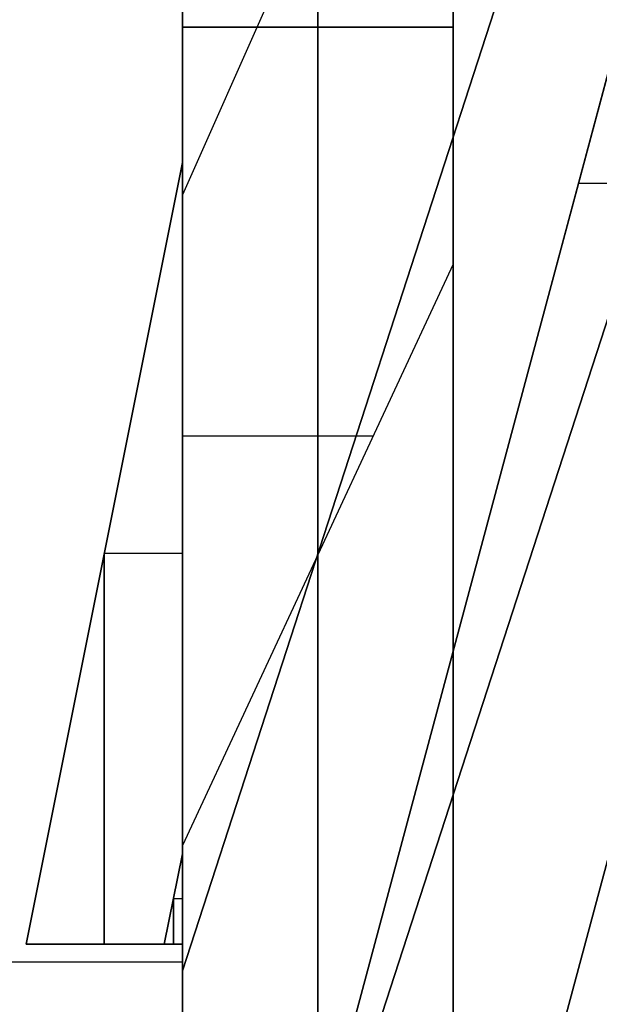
# Model space of a CAD drawing. Extents: x -8 to 8, y 0 to 107.
# Tile 140 of 256: x -3.156 to -2.3, y 22.589 to 24.043. Entities that reach past the tile are written whole.
import ezdxf

# ---------------------------------------------------------------- set-up
doc = ezdxf.new("R2010")
doc.units = 0
doc.layers.add('COUPLER_PCB', color=7, linetype='CONTINUOUS')

msp = doc.modelspace()

# ---------------------------------------------------------------- linework, layer by layer
at = {"layer": 'COUPLER_PCB', "color": 254}
for p, q in [((-1.0547, 28.3675, 88.1705), (-2.916, 22.6389, 88.1705)), ((-1.0547, 28.3675, 90.2105), (-2.916, 22.6389, 90.2105)), ((-1.0547, 28.3675, 84.0905), (-2.916, 22.6389, 84.0905)), ((-1.0547, 28.3675, 86.1305), (-2.916, 22.6389, 86.1305)), ((-1.0547, 28.3675, 62.6705), (-2.916, 22.6389, 62.6705)), ((-1.0547, 28.3675, 64.7105), (-2.916, 22.6389, 64.7105)), ((-1.0547, 28.3675, 58.5905), (-2.916, 22.6389, 58.5905)), ((-1.0547, 28.3675, 60.6305), (-2.916, 22.6389, 60.6305)), ((-1.1178, 28.3291, 87.1505), (-2.9114, 21.6352, 87.1505)), ((-1.1178, 28.3291, 85.1105), (-2.9114, 21.6352, 85.1105)), ((-1.1178, 28.3291, 91.2305), (-2.9114, 21.6352, 91.2305)), ((-1.1178, 28.3291, 89.1905), (-2.9114, 21.6352, 89.1905)), ((-1.1178, 28.3291, 61.6505), (-2.9114, 21.6352, 61.6505)), ((-1.1178, 28.3291, 59.6105), (-2.9114, 21.6352, 59.6105)), ((-1.1178, 28.3291, 65.7305), (-2.9114, 21.6352, 65.7305)), ((-1.1178, 28.3291, 63.6905), (-2.9114, 21.6352, 63.6905)), ((-2.6327, 22.5399, 90.2105), (-0.7694, 28.2748, 90.2105)), ((-2.6327, 22.5399, 84.0905), (-0.7694, 28.2748, 84.0905)), ((-0.7694, 28.2748, 86.1305), (-2.6327, 22.5399, 86.1305)), ((-0.7694, 28.2748, 88.1705), (-2.6327, 22.5399, 88.1705)), ((-2.6327, 22.5399, 64.7105), (-0.7694, 28.2748, 64.7105)), ((-2.6327, 22.5399, 58.5905), (-0.7694, 28.2748, 58.5905)), ((-0.7694, 28.2748, 60.6305), (-2.6327, 22.5399, 60.6305)), ((-0.7694, 28.2748, 62.6705), (-2.6327, 22.5399, 62.6705)), ((-0.828, 28.2514, 87.1505), (-2.6216, 21.5576, 87.1505)), ((-0.828, 28.2514, 85.1105), (-2.6216, 21.5576, 85.1105)), ((-0.828, 28.2514, 91.2305), (-2.6216, 21.5576, 91.2305)), ((-0.828, 28.2514, 89.1905), (-2.6216, 21.5576, 89.1905)), ((-0.828, 28.2514, 61.6505), (-2.6216, 21.5576, 61.6505)), ((-0.828, 28.2514, 59.6105), (-2.6216, 21.5576, 59.6105)), ((-0.828, 28.2514, 65.7305), (-2.6216, 21.5576, 65.7305)), ((-0.828, 28.2514, 63.6905), (-2.6216, 21.5576, 63.6905)), ((-2.716, 27.6517, 93.6105), (-2.716, 18.1517, 93.6105)), ((-2.716, 19.0517, 82.6605), (-2.716, 27.6517, 82.6605)), ((-2.716, 27.6517, 92.6605), (-2.716, 19.0517, 92.6605)), ((-2.716, 18.1517, 81.7105), (-2.716, 27.6517, 81.7105)), ((-2.716, 27.6517, 68.1105), (-2.716, 18.1517, 68.1105)), ((-2.716, 19.0517, 57.1605), (-2.716, 27.6517, 57.1605)), ((-2.716, 27.6517, 67.1605), (-2.716, 19.0517, 67.1605)), ((-2.716, 18.1517, 56.2105), (-2.716, 27.6517, 56.2105)), ((-1.6511, 26.532, 87.9705), (-2.916, 22.6389, 87.9705)), ((-2.916, 22.6389, 88.3705), (-1.6511, 26.532, 88.3705)), ((-2.916, 22.6389, 90.0105), (-1.6511, 26.532, 90.0105)), ((-2.916, 22.6389, 90.4105), (-1.6511, 26.532, 90.4105)), ((-2.916, 22.6389, 84.2905), (-1.6511, 26.532, 84.2905)), ((-2.916, 22.6389, 83.8905), (-1.6511, 26.532, 83.8905)), ((-2.916, 22.6389, 86.3305), (-1.6511, 26.532, 86.3305)), ((-1.6511, 26.532, 85.9305), (-2.916, 22.6389, 85.9305)), ((-1.6511, 26.532, 62.4705), (-2.916, 22.6389, 62.4705)), ((-2.916, 22.6389, 62.8705), (-1.6511, 26.532, 62.8705)), ((-2.916, 22.6389, 64.5105), (-1.6511, 26.532, 64.5105)), ((-2.916, 22.6389, 64.9105), (-1.6511, 26.532, 64.9105)), ((-2.916, 22.6389, 58.7905), (-1.6511, 26.532, 58.7905)), ((-2.916, 22.6389, 58.3905), (-1.6511, 26.532, 58.3905)), ((-2.916, 22.6389, 60.8305), (-1.6511, 26.532, 60.8305)), ((-1.6511, 26.532, 60.4305), (-2.916, 22.6389, 60.4305)), ((-1.6173, 26.4648, 59.4105), (-2.9114, 21.6352, 59.4105)), ((-2.9114, 21.6352, 59.8105), (-1.6173, 26.4648, 59.8105)), ((-1.6173, 26.4648, 86.9505), (-2.9114, 21.6352, 86.9505)), ((-1.6173, 26.4648, 87.3505), (-2.9114, 21.6352, 87.3505)), ((-1.6173, 26.4648, 84.9105), (-2.9114, 21.6352, 84.9105)), ((-2.9114, 21.6352, 85.3105), (-1.6173, 26.4648, 85.3105)), ((-1.6173, 26.4648, 91.0305), (-2.9114, 21.6352, 91.0305)), ((-2.9114, 21.6352, 91.4305), (-1.6173, 26.4648, 91.4305)), ((-1.6173, 26.4648, 88.9905), (-2.9114, 21.6352, 88.9905)), ((-2.9114, 21.6352, 89.3905), (-1.6173, 26.4648, 89.3905)), ((-1.6173, 26.4648, 61.4505), (-2.9114, 21.6352, 61.4505)), ((-1.6173, 26.4648, 61.8505), (-2.9114, 21.6352, 61.8505)), ((-1.6173, 26.4648, 65.5305), (-2.9114, 21.6352, 65.5305)), ((-2.9114, 21.6352, 65.9305), (-1.6173, 26.4648, 65.9305)), ((-1.6173, 26.4648, 63.4905), (-2.9114, 21.6352, 63.4905)), ((-2.9114, 21.6352, 63.8905), (-1.6173, 26.4648, 63.8905)), ((-1.3658, 26.4393, 90.4105), (-2.6327, 22.5399, 90.4105)), ((-1.3658, 26.4393, 90.0105), (-2.6327, 22.5399, 90.0105)), ((-1.3658, 26.4393, 84.2905), (-2.6327, 22.5399, 84.2905)), ((-1.3658, 26.4393, 83.8905), (-2.6327, 22.5399, 83.8905)), ((-2.6327, 22.5399, 85.9305), (-1.3658, 26.4393, 85.9305)), ((-2.6327, 22.5399, 86.3305), (-1.3658, 26.4393, 86.3305)), ((-2.6327, 22.5399, 87.9705), (-1.3658, 26.4393, 87.9705)), ((-2.6327, 22.5399, 88.3705), (-1.3658, 26.4393, 88.3705)), ((-1.3658, 26.4393, 64.9105), (-2.6327, 22.5399, 64.9105)), ((-1.3658, 26.4393, 64.5105), (-2.6327, 22.5399, 64.5105)), ((-1.3658, 26.4393, 58.7905), (-2.6327, 22.5399, 58.7905)), ((-1.3658, 26.4393, 58.3905), (-2.6327, 22.5399, 58.3905)), ((-2.6327, 22.5399, 60.4305), (-1.3658, 26.4393, 60.4305)), ((-2.6327, 22.5399, 60.8305), (-1.3658, 26.4393, 60.8305)), ((-2.6327, 22.5399, 62.4705), (-1.3658, 26.4393, 62.4705)), ((-2.6327, 22.5399, 62.8705), (-1.3658, 26.4393, 62.8705)), ((-1.3275, 26.3872, 86.9505), (-2.6216, 21.5576, 86.9505)), ((-2.6216, 21.5576, 87.3505), (-1.3275, 26.3872, 87.3505)), ((-2.6216, 21.5576, 84.9105), (-1.3275, 26.3872, 84.9105)), ((-2.6216, 21.5576, 85.3105), (-1.3275, 26.3872, 85.3105)), ((-2.6216, 21.5576, 91.0305), (-1.3275, 26.3872, 91.0305)), ((-2.6216, 21.5576, 91.4305), (-1.3275, 26.3872, 91.4305)), ((-2.6216, 21.5576, 88.9905), (-1.3275, 26.3872, 88.9905)), ((-2.6216, 21.5576, 89.3905), (-1.3275, 26.3872, 89.3905)), ((-1.3275, 26.3872, 61.4505), (-2.6216, 21.5576, 61.4505)), ((-2.6216, 21.5576, 61.8505), (-1.3275, 26.3872, 61.8505)), ((-2.6216, 21.5576, 59.4105), (-1.3275, 26.3872, 59.4105)), ((-2.6216, 21.5576, 59.8105), (-1.3275, 26.3872, 59.8105)), ((-2.6216, 21.5576, 65.5305), (-1.3275, 26.3872, 65.5305)), ((-2.6216, 21.5576, 65.9305), (-1.3275, 26.3872, 65.9305)), ((-2.6216, 21.5576, 63.4905), (-1.3275, 26.3872, 63.4905)), ((-2.6216, 21.5576, 63.8905), (-1.3275, 26.3872, 63.8905)), ((-2.916, 19.1517, 82.7105), (-2.916, 26.1517, 82.7105)), ((-2.916, 26.1517, 92.6105), (-2.916, 19.1517, 92.6105)), ((-2.916, 19.1517, 87.6605), (-2.916, 26.1517, 87.6605)), ((-2.916, 19.1517, 57.2105), (-2.916, 26.1517, 57.2105)), ((-2.916, 26.1517, 67.1105), (-2.916, 19.1517, 67.1105)), ((-2.916, 19.1517, 62.1605), (-2.916, 26.1517, 62.1605)), ((-2.916, 25.4817, 85.9205), (-2.916, 23.7841, 85.9205)), ((-2.916, 23.7841, 86.3405), (-2.916, 25.4817, 86.3405)), ((-2.916, 25.4817, 90.0005), (-2.916, 23.7841, 90.0005)), ((-2.916, 23.7841, 90.4205), (-2.916, 25.4817, 90.4205)), ((-2.916, 25.4817, 87.9605), (-2.916, 23.7841, 87.9605)), ((-2.916, 23.7841, 88.3805), (-2.916, 25.4817, 88.3805)), ((-2.916, 25.4817, 83.8805), (-2.916, 23.7841, 83.8805)), ((-2.916, 23.7841, 84.3005), (-2.916, 25.4817, 84.3005)), ((-2.916, 25.4817, 60.4205), (-2.916, 23.7841, 60.4205)), ((-2.916, 23.7841, 60.8405), (-2.916, 25.4817, 60.8405)), ((-2.916, 25.4817, 64.5005), (-2.916, 23.7841, 64.5005)), ((-2.916, 23.7841, 64.9205), (-2.916, 25.4817, 64.9205)), ((-2.916, 25.4817, 62.4605), (-2.916, 23.7841, 62.4605)), ((-2.916, 23.7841, 62.8805), (-2.916, 25.4817, 62.8805)), ((-2.916, 25.4817, 58.3805), (-2.916, 23.7841, 58.3805)), ((-2.916, 23.7841, 58.8005), (-2.916, 25.4817, 58.8005)), ((-2.316, 25.1317, 85.9205), (-2.916, 23.7841, 85.9205)), ((-2.316, 25.1317, 86.3405), (-2.916, 23.7841, 86.3405)), ((-2.316, 25.1317, 90.0005), (-2.916, 23.7841, 90.0005)), ((-2.316, 25.1317, 90.4205), (-2.916, 23.7841, 90.4205)), ((-2.316, 25.1317, 87.9605), (-2.916, 23.7841, 87.9605)), ((-2.316, 25.1317, 88.3805), (-2.916, 23.7841, 88.3805)), ((-2.316, 25.1317, 83.8805), (-2.916, 23.7841, 83.8805)), ((-2.316, 25.1317, 84.3005), (-2.916, 23.7841, 84.3005)), ((-2.316, 25.1317, 86.1305), (-2.916, 23.7841, 86.1305)), ((-2.316, 25.1317, 90.2105), (-2.916, 23.7841, 90.2105)), ((-2.316, 25.1317, 88.1705), (-2.916, 23.7841, 88.1705)), ((-2.316, 25.1317, 84.0905), (-2.916, 23.7841, 84.0905)), ((-2.316, 25.1317, 60.4205), (-2.916, 23.7841, 60.4205)), ((-2.316, 25.1317, 60.8405), (-2.916, 23.7841, 60.8405)), ((-2.316, 25.1317, 64.5005), (-2.916, 23.7841, 64.5005)), ((-2.316, 25.1317, 64.9205), (-2.916, 23.7841, 64.9205)), ((-2.316, 25.1317, 62.4605), (-2.916, 23.7841, 62.4605)), ((-2.316, 25.1317, 62.8805), (-2.916, 23.7841, 62.8805)), ((-2.316, 25.1317, 58.3805), (-2.916, 23.7841, 58.3805)), ((-2.316, 25.1317, 58.8005), (-2.916, 23.7841, 58.8005)), ((-2.316, 25.1317, 60.6305), (-2.916, 23.7841, 60.6305)), ((-2.316, 25.1317, 64.7105), (-2.916, 23.7841, 64.7105)), ((-2.316, 25.1317, 62.6705), (-2.916, 23.7841, 62.6705)), ((-2.316, 25.1317, 58.5905), (-2.916, 23.7841, 58.5905)), ((-2.916, 24.0317, 85.3205), (-2.916, 24.0317, 84.9005)), ((-2.916, 24.0317, 84.9005), (-2.916, 22.8239, 84.9005)), ((-2.916, 22.8239, 85.3205), (-2.916, 24.0317, 85.3205)), ((-2.916, 24.0317, 89.4005), (-2.916, 24.0317, 88.9805)), ((-2.916, 24.0317, 88.9805), (-2.916, 22.8239, 88.9805)), ((-2.916, 22.8239, 89.4005), (-2.916, 24.0317, 89.4005)), ((-2.916, 24.0317, 91.4405), (-2.916, 24.0317, 91.0205)), ((-2.916, 24.0317, 91.0205), (-2.916, 22.8239, 91.0205)), ((-2.916, 22.8239, 91.4405), (-2.916, 24.0317, 91.4405)), ((-2.916, 24.0317, 87.3605), (-2.916, 24.0317, 86.9405)), ((-2.916, 24.0317, 86.9405), (-2.916, 22.8239, 86.9405)), ((-2.916, 22.8239, 87.3605), (-2.916, 24.0317, 87.3605)), ((-2.916, 24.0317, 84.9005), (-2.516, 24.0317, 84.9005)), ((-2.516, 24.0317, 85.3205), (-2.916, 24.0317, 85.3205)), ((-2.916, 24.0317, 88.9805), (-2.516, 24.0317, 88.9805)), ((-2.516, 24.0317, 89.4005), (-2.916, 24.0317, 89.4005)), ((-2.916, 24.0317, 91.0205), (-2.516, 24.0317, 91.0205)), ((-2.516, 24.0317, 91.4405), (-2.916, 24.0317, 91.4405)), ((-2.916, 24.0317, 86.9405), (-2.516, 24.0317, 86.9405)), ((-2.516, 24.0317, 87.3605), (-2.916, 24.0317, 87.3605)), ((-2.516, 24.0317, 85.1105), (-2.916, 24.0317, 85.1105)), ((-2.516, 24.0317, 89.1905), (-2.916, 24.0317, 89.1905)), ((-2.516, 24.0317, 91.2305), (-2.916, 24.0317, 91.2305)), ((-2.516, 24.0317, 87.1505), (-2.916, 24.0317, 87.1505)), ((-2.916, 24.0317, 59.8205), (-2.916, 24.0317, 59.4005)), ((-2.916, 24.0317, 59.4005), (-2.916, 22.8239, 59.4005)), ((-2.916, 22.8239, 59.8205), (-2.916, 24.0317, 59.8205)), ((-2.916, 24.0317, 63.9005), (-2.916, 24.0317, 63.4805)), ((-2.916, 24.0317, 63.4805), (-2.916, 22.8239, 63.4805)), ((-2.916, 22.8239, 63.9005), (-2.916, 24.0317, 63.9005)), ((-2.916, 24.0317, 65.9405), (-2.916, 24.0317, 65.5205)), ((-2.916, 24.0317, 65.5205), (-2.916, 22.8239, 65.5205)), ((-2.916, 22.8239, 65.9405), (-2.916, 24.0317, 65.9405)), ((-2.916, 24.0317, 61.8605), (-2.916, 24.0317, 61.4405)), ((-2.916, 24.0317, 61.4405), (-2.916, 22.8239, 61.4405)), ((-2.916, 22.8239, 61.8605), (-2.916, 24.0317, 61.8605)), ((-2.916, 24.0317, 59.4005), (-2.516, 24.0317, 59.4005)), ((-2.516, 24.0317, 59.8205), (-2.916, 24.0317, 59.8205)), ((-2.916, 24.0317, 63.4805), (-2.516, 24.0317, 63.4805)), ((-2.516, 24.0317, 63.9005), (-2.916, 24.0317, 63.9005)), ((-2.916, 24.0317, 65.5205), (-2.516, 24.0317, 65.5205)), ((-2.516, 24.0317, 65.9405), (-2.916, 24.0317, 65.9405)), ((-2.916, 24.0317, 61.4405), (-2.516, 24.0317, 61.4405)), ((-2.516, 24.0317, 61.8605), (-2.916, 24.0317, 61.8605)), ((-2.516, 24.0317, 59.6105), (-2.916, 24.0317, 59.6105)), ((-2.516, 24.0317, 63.6905), (-2.916, 24.0317, 63.6905)), ((-2.516, 24.0317, 65.7305), (-2.916, 24.0317, 65.7305)), ((-2.516, 24.0317, 61.6505), (-2.916, 24.0317, 61.6505)), ((-2.716, 24.0317, 84.9005), (-2.716, 23.2528, 84.9005)), ((-2.716, 24.0317, 84.9005), (-2.716, 24.0317, 85.3205)), ((-2.716, 24.0317, 85.3205), (-2.716, 23.2528, 85.3205)), ((-2.716, 24.0317, 88.9805), (-2.716, 23.2528, 88.9805)), ((-2.716, 24.0317, 88.9805), (-2.716, 24.0317, 89.4005)), ((-2.716, 24.0317, 89.4005), (-2.716, 23.2528, 89.4005)), ((-2.716, 24.0317, 91.0205), (-2.716, 23.2528, 91.0205)), ((-2.716, 24.0317, 91.0205), (-2.716, 24.0317, 91.4405)), ((-2.716, 24.0317, 91.4405), (-2.716, 23.2528, 91.4405)), ((-2.716, 24.0317, 86.9405), (-2.716, 23.2528, 86.9405)), ((-2.716, 24.0317, 86.9405), (-2.716, 24.0317, 87.3605)), ((-2.716, 24.0317, 87.3605), (-2.716, 23.2528, 87.3605)), ((-2.716, 24.0317, 59.4005), (-2.716, 23.2528, 59.4005)), ((-2.716, 24.0317, 59.4005), (-2.716, 24.0317, 59.8205)), ((-2.716, 24.0317, 59.8205), (-2.716, 23.2528, 59.8205)), ((-2.716, 24.0317, 63.4805), (-2.716, 23.2528, 63.4805)), ((-2.716, 24.0317, 63.4805), (-2.716, 24.0317, 63.9005)), ((-2.716, 24.0317, 63.9005), (-2.716, 23.2528, 63.9005)), ((-2.716, 24.0317, 65.5205), (-2.716, 23.2528, 65.5205)), ((-2.716, 24.0317, 65.5205), (-2.716, 24.0317, 65.9405)), ((-2.716, 24.0317, 65.9405), (-2.716, 23.2528, 65.9405)), ((-2.716, 24.0317, 61.4405), (-2.716, 23.2528, 61.4405)), ((-2.716, 24.0317, 61.4405), (-2.716, 24.0317, 61.8605)), ((-2.716, 24.0317, 61.8605), (-2.716, 23.2528, 61.8605)), ((-2.516, 24.0317, 84.9005), (-2.516, 23.6817, 84.9005)), ((-2.516, 24.0317, 84.9005), (-2.516, 24.0317, 85.3205)), ((-2.516, 24.0317, 85.3205), (-2.516, 23.6817, 85.3205)), ((-2.516, 24.0317, 88.9805), (-2.516, 23.6817, 88.9805)), ((-2.516, 24.0317, 88.9805), (-2.516, 24.0317, 89.4005)), ((-2.516, 24.0317, 89.4005), (-2.516, 23.6817, 89.4005)), ((-2.516, 24.0317, 91.0205), (-2.516, 23.6817, 91.0205)), ((-2.516, 24.0317, 91.0205), (-2.516, 24.0317, 91.4405)), ((-2.516, 24.0317, 91.4405), (-2.516, 23.6817, 91.4405)), ((-2.516, 24.0317, 86.9405), (-2.516, 23.6817, 86.9405)), ((-2.516, 24.0317, 86.9405), (-2.516, 24.0317, 87.3605)), ((-2.516, 24.0317, 87.3605), (-2.516, 23.6817, 87.3605)), ((-2.516, 24.0317, 85.1105), (-2.516, 23.6817, 85.1105)), ((-2.516, 24.0317, 89.1905), (-2.516, 23.6817, 89.1905)), ((-2.516, 24.0317, 91.2305), (-2.516, 23.6817, 91.2305)), ((-2.516, 24.0317, 87.1505), (-2.516, 23.6817, 87.1505)), ((-2.516, 24.0317, 59.4005), (-2.516, 23.6817, 59.4005)), ((-2.516, 24.0317, 59.4005), (-2.516, 24.0317, 59.8205)), ((-2.516, 24.0317, 59.8205), (-2.516, 23.6817, 59.8205)), ((-2.516, 24.0317, 63.4805), (-2.516, 23.6817, 63.4805)), ((-2.516, 24.0317, 63.4805), (-2.516, 24.0317, 63.9005)), ((-2.516, 24.0317, 63.9005), (-2.516, 23.6817, 63.9005)), ((-2.516, 24.0317, 65.5205), (-2.516, 23.6817, 65.5205)), ((-2.516, 24.0317, 65.5205), (-2.516, 24.0317, 65.9405)), ((-2.516, 24.0317, 65.9405), (-2.516, 23.6817, 65.9405)), ((-2.516, 24.0317, 61.4405), (-2.516, 23.6817, 61.4405)), ((-2.516, 24.0317, 61.4405), (-2.516, 24.0317, 61.8605)), ((-2.516, 24.0317, 61.8605), (-2.516, 23.6817, 61.8605)), ((-2.516, 24.0317, 59.6105), (-2.516, 23.6817, 59.6105)), ((-2.516, 24.0317, 63.6905), (-2.516, 23.6817, 63.6905)), ((-2.516, 24.0317, 65.7305), (-2.516, 23.6817, 65.7305)), ((-2.516, 24.0317, 61.6505), (-2.516, 23.6817, 61.6505)), ((-2.516, 23.8567, 84.9005), (-2.516, 23.8567, 85.3205)), ((-2.516, 23.8567, 88.9805), (-2.516, 23.8567, 89.4005)), ((-2.516, 23.8567, 91.0205), (-2.516, 23.8567, 91.4405)), ((-2.516, 23.8567, 86.9405), (-2.516, 23.8567, 87.3605)), ((-2.516, 23.8567, 59.4005), (-2.516, 23.8567, 59.8205)), ((-2.516, 23.8567, 63.4805), (-2.516, 23.8567, 63.9005)), ((-2.516, 23.8567, 65.5205), (-2.516, 23.8567, 65.9405)), ((-2.516, 23.8567, 61.4405), (-2.516, 23.8567, 61.8605)), ((-3.1468, 22.6781, 85.9305), (-2.916, 23.8317, 85.9305)), ((-2.916, 23.8317, 86.3305), (-3.1468, 22.6781, 86.3305)), ((-3.1468, 22.6781, 90.0105), (-2.916, 23.8317, 90.0105)), ((-2.916, 23.8317, 90.4105), (-3.1468, 22.6781, 90.4105)), ((-3.1468, 22.6781, 87.9705), (-2.916, 23.8317, 87.9705)), ((-2.916, 23.8317, 88.3705), (-3.1468, 22.6781, 88.3705)), ((-3.1468, 22.6781, 83.8905), (-2.916, 23.8317, 83.8905)), ((-2.916, 23.8317, 84.2905), (-3.1468, 22.6781, 84.2905)), ((-3.1468, 22.6781, 86.1305), (-2.916, 23.8317, 86.1305)), ((-3.1468, 22.6781, 90.2105), (-2.916, 23.8317, 90.2105)), ((-3.1468, 22.6781, 88.1705), (-2.916, 23.8317, 88.1705)), ((-3.1468, 22.6781, 84.0905), (-2.916, 23.8317, 84.0905)), ((-3.1468, 22.6781, 60.4305), (-2.916, 23.8317, 60.4305)), ((-2.916, 23.8317, 60.8305), (-3.1468, 22.6781, 60.8305)), ((-3.1468, 22.6781, 64.5105), (-2.916, 23.8317, 64.5105)), ((-2.916, 23.8317, 64.9105), (-3.1468, 22.6781, 64.9105)), ((-3.1468, 22.6781, 62.4705), (-2.916, 23.8317, 62.4705)), ((-2.916, 23.8317, 62.8705), (-3.1468, 22.6781, 62.8705)), ((-3.1468, 22.6781, 58.3905), (-2.916, 23.8317, 58.3905)), ((-2.916, 23.8317, 58.7905), (-3.1468, 22.6781, 58.7905)), ((-3.1468, 22.6781, 60.6305), (-2.916, 23.8317, 60.6305)), ((-3.1468, 22.6781, 64.7105), (-2.916, 23.8317, 64.7105)), ((-3.1468, 22.6781, 62.6705), (-2.916, 23.8317, 62.6705)), ((-3.1468, 22.6781, 58.5905), (-2.916, 23.8317, 58.5905)), ((-2.916, 23.7841, 86.3305), (-2.916, 23.8317, 86.3305)), ((-2.916, 23.8317, 85.9305), (-2.916, 23.7841, 85.9305)), ((-2.916, 23.7841, 90.4105), (-2.916, 23.8317, 90.4105)), ((-2.916, 23.8317, 90.0105), (-2.916, 23.7841, 90.0105)), ((-2.916, 23.7841, 88.3705), (-2.916, 23.8317, 88.3705)), ((-2.916, 23.8317, 87.9705), (-2.916, 23.7841, 87.9705)), ((-2.916, 23.7841, 84.2905), (-2.916, 23.8317, 84.2905)), ((-2.916, 23.8317, 83.8905), (-2.916, 23.7841, 83.8905)), ((-2.916, 23.8317, 85.9305), (-2.916, 23.8317, 86.3305)), ((-2.916, 23.8317, 90.0105), (-2.916, 23.8317, 90.4105)), ((-2.916, 23.8317, 87.9705), (-2.916, 23.8317, 88.3705)), ((-2.916, 23.8317, 83.8905), (-2.916, 23.8317, 84.2905)), ((-2.916, 23.7841, 86.1305), (-2.916, 23.8317, 86.1305)), ((-2.916, 23.7841, 90.2105), (-2.916, 23.8317, 90.2105)), ((-2.916, 23.7841, 88.1705), (-2.916, 23.8317, 88.1705)), ((-2.916, 23.7841, 84.0905), (-2.916, 23.8317, 84.0905)), ((-2.916, 23.7841, 60.8305), (-2.916, 23.8317, 60.8305)), ((-2.916, 23.8317, 60.4305), (-2.916, 23.7841, 60.4305)), ((-2.916, 23.7841, 64.9105), (-2.916, 23.8317, 64.9105)), ((-2.916, 23.8317, 64.5105), (-2.916, 23.7841, 64.5105)), ((-2.916, 23.7841, 62.8705), (-2.916, 23.8317, 62.8705)), ((-2.916, 23.8317, 62.4705), (-2.916, 23.7841, 62.4705)), ((-2.916, 23.7841, 58.7905), (-2.916, 23.8317, 58.7905)), ((-2.916, 23.8317, 58.3905), (-2.916, 23.7841, 58.3905)), ((-2.916, 23.8317, 60.4305), (-2.916, 23.8317, 60.8305)), ((-2.916, 23.8317, 64.5105), (-2.916, 23.8317, 64.9105)), ((-2.916, 23.8317, 62.4705), (-2.916, 23.8317, 62.8705)), ((-2.916, 23.8317, 58.3905), (-2.916, 23.8317, 58.7905)), ((-2.916, 23.7841, 60.6305), (-2.916, 23.8317, 60.6305)), ((-2.916, 23.7841, 64.7105), (-2.916, 23.8317, 64.7105)), ((-2.916, 23.7841, 62.6705), (-2.916, 23.8317, 62.6705)), ((-2.916, 23.7841, 58.5905), (-2.916, 23.8317, 58.5905)), ((-2.916, 23.8079, 85.9305), (-2.916, 23.8079, 86.3305)), ((-2.916, 23.8079, 90.0105), (-2.916, 23.8079, 90.4105)), ((-2.916, 23.8079, 87.9705), (-2.916, 23.8079, 88.3705)), ((-2.916, 23.8079, 83.8905), (-2.916, 23.8079, 84.2905)), ((-2.916, 23.8079, 60.4305), (-2.916, 23.8079, 60.8305)), ((-2.916, 23.8079, 64.5105), (-2.916, 23.8079, 64.9105)), ((-2.916, 23.8079, 62.4705), (-2.916, 23.8079, 62.8705)), ((-2.916, 23.8079, 58.3905), (-2.916, 23.8079, 58.7905)), ((-2.0205, 23.801, 87.3505), (-2.331, 23.801, 87.3505)), ((-2.0205, 23.801, 84.9105), (-2.331, 23.801, 84.9105)), ((-2.0205, 23.801, 91.0305), (-2.331, 23.801, 91.0305)), ((-2.0205, 23.801, 88.9905), (-2.331, 23.801, 88.9905)), ((-2.0205, 23.801, 86.9505), (-2.331, 23.801, 86.9505)), ((-2.0205, 23.801, 85.3105), (-2.331, 23.801, 85.3105)), ((-2.0205, 23.801, 91.4305), (-2.331, 23.801, 91.4305)), ((-2.0205, 23.801, 89.3905), (-2.331, 23.801, 89.3905)), ((-2.0205, 23.801, 61.8505), (-2.331, 23.801, 61.8505)), ((-2.0205, 23.801, 59.4105), (-2.331, 23.801, 59.4105)), ((-2.0205, 23.801, 65.5305), (-2.331, 23.801, 65.5305)), ((-2.0205, 23.801, 63.4905), (-2.331, 23.801, 63.4905)), ((-2.0205, 23.801, 61.4505), (-2.331, 23.801, 61.4505)), ((-2.0205, 23.801, 59.8105), (-2.331, 23.801, 59.8105)), ((-2.0205, 23.801, 65.9305), (-2.331, 23.801, 65.9305)), ((-2.0205, 23.801, 63.8905), (-2.331, 23.801, 63.8905)), ((-2.916, 23.7841, 85.9205), (-2.916, 23.7841, 85.9305)), ((-2.916, 23.7841, 85.9305), (-2.916, 22.6781, 85.9305)), ((-2.916, 22.6781, 86.3305), (-2.916, 23.7841, 86.3305)), ((-2.916, 23.7841, 86.3305), (-2.916, 23.7841, 86.3405)), ((-2.916, 23.7841, 90.0005), (-2.916, 23.7841, 90.0105)), ((-2.916, 23.7841, 90.0105), (-2.916, 22.6781, 90.0105)), ((-2.916, 22.6781, 90.4105), (-2.916, 23.7841, 90.4105)), ((-2.916, 23.7841, 90.4105), (-2.916, 23.7841, 90.4205)), ((-2.916, 23.7841, 87.9605), (-2.916, 23.7841, 87.9705)), ((-2.916, 23.7841, 87.9705), (-2.916, 22.6781, 87.9705)), ((-2.916, 22.6781, 88.3705), (-2.916, 23.7841, 88.3705)), ((-2.916, 23.7841, 88.3705), (-2.916, 23.7841, 88.3805)), ((-2.916, 23.7841, 83.8805), (-2.916, 23.7841, 83.8905)), ((-2.916, 23.7841, 83.8905), (-2.916, 22.6781, 83.8905)), ((-2.916, 22.6781, 84.2905), (-2.916, 23.7841, 84.2905)), ((-2.916, 23.7841, 84.2905), (-2.916, 23.7841, 84.3005)), ((-2.916, 23.7841, 86.3305), (-2.916, 23.7841, 85.9305)), ((-2.916, 23.7841, 90.4105), (-2.916, 23.7841, 90.0105)), ((-2.916, 23.7841, 88.3705), (-2.916, 23.7841, 87.9705)), ((-2.916, 23.7841, 84.2905), (-2.916, 23.7841, 83.8905)), ((-2.916, 23.7841, 60.4205), (-2.916, 23.7841, 60.4305)), ((-2.916, 23.7841, 60.4305), (-2.916, 22.6781, 60.4305)), ((-2.916, 22.6781, 60.8305), (-2.916, 23.7841, 60.8305)), ((-2.916, 23.7841, 60.8305), (-2.916, 23.7841, 60.8405)), ((-2.916, 23.7841, 64.5005), (-2.916, 23.7841, 64.5105)), ((-2.916, 23.7841, 64.5105), (-2.916, 22.6781, 64.5105)), ((-2.916, 22.6781, 64.9105), (-2.916, 23.7841, 64.9105)), ((-2.916, 23.7841, 64.9105), (-2.916, 23.7841, 64.9205)), ((-2.916, 23.7841, 62.4605), (-2.916, 23.7841, 62.4705)), ((-2.916, 23.7841, 62.4705), (-2.916, 22.6781, 62.4705)), ((-2.916, 22.6781, 62.8705), (-2.916, 23.7841, 62.8705)), ((-2.916, 23.7841, 62.8705), (-2.916, 23.7841, 62.8805)), ((-2.916, 23.7841, 58.3805), (-2.916, 23.7841, 58.3905)), ((-2.916, 23.7841, 58.3905), (-2.916, 22.6781, 58.3905)), ((-2.916, 22.6781, 58.7905), (-2.916, 23.7841, 58.7905)), ((-2.916, 23.7841, 58.7905), (-2.916, 23.7841, 58.8005)), ((-2.916, 23.7841, 60.8305), (-2.916, 23.7841, 60.4305)), ((-2.916, 23.7841, 64.9105), (-2.916, 23.7841, 64.5105)), ((-2.916, 23.7841, 62.8705), (-2.916, 23.7841, 62.4705)), ((-2.916, 23.7841, 58.7905), (-2.916, 23.7841, 58.3905)), ((-2.516, 23.6817, 84.9005), (-2.916, 22.8239, 84.9005)), ((-2.516, 23.6817, 85.3205), (-2.916, 22.8239, 85.3205)), ((-2.516, 23.6817, 88.9805), (-2.916, 22.8239, 88.9805)), ((-2.516, 23.6817, 89.4005), (-2.916, 22.8239, 89.4005)), ((-2.516, 23.6817, 91.0205), (-2.916, 22.8239, 91.0205)), ((-2.516, 23.6817, 91.4405), (-2.916, 22.8239, 91.4405)), ((-2.516, 23.6817, 86.9405), (-2.916, 22.8239, 86.9405)), ((-2.516, 23.6817, 87.3605), (-2.916, 22.8239, 87.3605)), ((-2.516, 23.6817, 85.1105), (-2.916, 22.8239, 85.1105)), ((-2.516, 23.6817, 89.1905), (-2.916, 22.8239, 89.1905)), ((-2.516, 23.6817, 91.2305), (-2.916, 22.8239, 91.2305)), ((-2.516, 23.6817, 87.1505), (-2.916, 22.8239, 87.1505)), ((-2.516, 23.6817, 59.4005), (-2.916, 22.8239, 59.4005)), ((-2.516, 23.6817, 59.8205), (-2.916, 22.8239, 59.8205)), ((-2.516, 23.6817, 63.4805), (-2.916, 22.8239, 63.4805)), ((-2.516, 23.6817, 63.9005), (-2.916, 22.8239, 63.9005)), ((-2.516, 23.6817, 65.5205), (-2.916, 22.8239, 65.5205)), ((-2.516, 23.6817, 65.9405), (-2.916, 22.8239, 65.9405)), ((-2.516, 23.6817, 61.4405), (-2.916, 22.8239, 61.4405)), ((-2.516, 23.6817, 61.8605), (-2.916, 22.8239, 61.8605)), ((-2.516, 23.6817, 59.6105), (-2.916, 22.8239, 59.6105)), ((-2.516, 23.6817, 63.6905), (-2.916, 22.8239, 63.6905)), ((-2.516, 23.6817, 65.7305), (-2.916, 22.8239, 65.7305)), ((-2.516, 23.6817, 61.6505), (-2.916, 22.8239, 61.6505)), ((-2.516, 23.6817, 85.3205), (-2.516, 23.6817, 84.9005)), ((-2.516, 23.6817, 91.4405), (-2.516, 23.6817, 91.0205)), ((-2.516, 23.6817, 88.9805), (-2.516, 23.6817, 89.4005)), ((-2.516, 23.6817, 86.9405), (-2.516, 23.6817, 87.3605)), ((-2.516, 23.6817, 59.8205), (-2.516, 23.6817, 59.4005)), ((-2.516, 23.6817, 65.9405), (-2.516, 23.6817, 65.5205)), ((-2.516, 23.6817, 63.4805), (-2.516, 23.6817, 63.9005)), ((-2.516, 23.6817, 61.4405), (-2.516, 23.6817, 61.8605)), ((-2.6344, 23.4278, 84.9005), (-2.916, 23.4278, 84.9005)), ((-2.6344, 23.4278, 85.3205), (-2.916, 23.4278, 85.3205)), ((-2.6344, 23.4278, 88.9805), (-2.916, 23.4278, 88.9805)), ((-2.6344, 23.4278, 89.4005), (-2.916, 23.4278, 89.4005)), ((-2.6344, 23.4278, 91.0205), (-2.916, 23.4278, 91.0205)), ((-2.6344, 23.4278, 91.4405), (-2.916, 23.4278, 91.4405)), ((-2.6344, 23.4278, 86.9405), (-2.916, 23.4278, 86.9405)), ((-2.6344, 23.4278, 87.3605), (-2.916, 23.4278, 87.3605)), ((-2.6344, 23.4278, 59.4005), (-2.916, 23.4278, 59.4005)), ((-2.6344, 23.4278, 59.8205), (-2.916, 23.4278, 59.8205)), ((-2.6344, 23.4278, 63.4805), (-2.916, 23.4278, 63.4805)), ((-2.6344, 23.4278, 63.9005), (-2.916, 23.4278, 63.9005)), ((-2.6344, 23.4278, 65.5205), (-2.916, 23.4278, 65.5205)), ((-2.6344, 23.4278, 65.9405), (-2.916, 23.4278, 65.9405)), ((-2.6344, 23.4278, 61.4405), (-2.916, 23.4278, 61.4405)), ((-2.6344, 23.4278, 61.8605), (-2.916, 23.4278, 61.8605)), ((-3.0314, 22.6781, 86.3305), (-3.0314, 23.2549, 86.3305)), ((-2.916, 23.2549, 86.3305), (-3.0314, 23.2549, 86.3305)), ((-3.0314, 23.2549, 85.9305), (-3.0314, 22.6781, 85.9305)), ((-2.916, 23.2549, 85.9305), (-3.0314, 23.2549, 85.9305)), ((-3.0314, 22.6781, 90.4105), (-3.0314, 23.2549, 90.4105)), ((-2.916, 23.2549, 90.4105), (-3.0314, 23.2549, 90.4105)), ((-3.0314, 23.2549, 90.0105), (-3.0314, 22.6781, 90.0105)), ((-2.916, 23.2549, 90.0105), (-3.0314, 23.2549, 90.0105)), ((-3.0314, 22.6781, 88.3705), (-3.0314, 23.2549, 88.3705)), ((-2.916, 23.2549, 88.3705), (-3.0314, 23.2549, 88.3705)), ((-3.0314, 23.2549, 87.9705), (-3.0314, 22.6781, 87.9705)), ((-2.916, 23.2549, 87.9705), (-3.0314, 23.2549, 87.9705)), ((-3.0314, 22.6781, 84.2905), (-3.0314, 23.2549, 84.2905)), ((-2.916, 23.2549, 84.2905), (-3.0314, 23.2549, 84.2905)), ((-3.0314, 23.2549, 83.8905), (-3.0314, 22.6781, 83.8905)), ((-2.916, 23.2549, 83.8905), (-3.0314, 23.2549, 83.8905)), ((-3.0314, 23.2549, 85.9305), (-3.0314, 23.2549, 86.3305)), ((-3.0314, 23.2549, 90.0105), (-3.0314, 23.2549, 90.4105)), ((-3.0314, 23.2549, 87.9705), (-3.0314, 23.2549, 88.3705)), ((-3.0314, 23.2549, 83.8905), (-3.0314, 23.2549, 84.2905)), ((-3.0314, 22.6781, 60.8305), (-3.0314, 23.2549, 60.8305)), ((-2.916, 23.2549, 60.8305), (-3.0314, 23.2549, 60.8305)), ((-3.0314, 23.2549, 60.4305), (-3.0314, 22.6781, 60.4305)), ((-2.916, 23.2549, 60.4305), (-3.0314, 23.2549, 60.4305)), ((-3.0314, 22.6781, 64.9105), (-3.0314, 23.2549, 64.9105)), ((-2.916, 23.2549, 64.9105), (-3.0314, 23.2549, 64.9105)), ((-3.0314, 23.2549, 64.5105), (-3.0314, 22.6781, 64.5105)), ((-2.916, 23.2549, 64.5105), (-3.0314, 23.2549, 64.5105)), ((-3.0314, 22.6781, 62.8705), (-3.0314, 23.2549, 62.8705)), ((-2.916, 23.2549, 62.8705), (-3.0314, 23.2549, 62.8705)), ((-3.0314, 23.2549, 62.4705), (-3.0314, 22.6781, 62.4705)), ((-2.916, 23.2549, 62.4705), (-3.0314, 23.2549, 62.4705)), ((-3.0314, 22.6781, 58.7905), (-3.0314, 23.2549, 58.7905)), ((-2.916, 23.2549, 58.7905), (-3.0314, 23.2549, 58.7905)), ((-3.0314, 23.2549, 58.3905), (-3.0314, 22.6781, 58.3905)), ((-2.916, 23.2549, 58.3905), (-3.0314, 23.2549, 58.3905)), ((-3.0314, 23.2549, 60.4305), (-3.0314, 23.2549, 60.8305)), ((-3.0314, 23.2549, 64.5105), (-3.0314, 23.2549, 64.9105)), ((-3.0314, 23.2549, 62.4705), (-3.0314, 23.2549, 62.8705)), ((-3.0314, 23.2549, 58.3905), (-3.0314, 23.2549, 58.7905)), ((-2.716, 23.2528, 84.9005), (-2.716, 23.2528, 85.3205)), ((-2.716, 23.2528, 88.9805), (-2.716, 23.2528, 89.4005)), ((-2.716, 23.2528, 91.0205), (-2.716, 23.2528, 91.4405)), ((-2.716, 23.2528, 86.9405), (-2.716, 23.2528, 87.3605)), ((-2.716, 23.2528, 59.4005), (-2.716, 23.2528, 59.8205)), ((-2.716, 23.2528, 63.4805), (-2.716, 23.2528, 63.9005)), ((-2.716, 23.2528, 65.5205), (-2.716, 23.2528, 65.9405)), ((-2.716, 23.2528, 61.4405), (-2.716, 23.2528, 61.8605)), ((-2.716, 22.9017, 81.7105), (-2.716, 22.9017, 82.6605)), ((-2.716, 22.9017, 92.6605), (-2.716, 22.9017, 93.6105)), ((-2.716, 22.9017, 56.2105), (-2.716, 22.9017, 57.1605)), ((-2.716, 22.9017, 67.1605), (-2.716, 22.9017, 68.1105)), ((-2.916, 22.8239, 84.9005), (-2.916, 22.8239, 85.3205)), ((-2.916, 22.8239, 88.9805), (-2.916, 22.8239, 89.4005)), ((-2.916, 22.8239, 91.0205), (-2.916, 22.8239, 91.4405)), ((-2.916, 22.8239, 86.9405), (-2.916, 22.8239, 87.3605)), ((-2.916, 22.8239, 59.4005), (-2.916, 22.8239, 59.8205)), ((-2.916, 22.8239, 63.4805), (-2.916, 22.8239, 63.9005)), ((-2.916, 22.8239, 65.5205), (-2.916, 22.8239, 65.9405)), ((-2.916, 22.8239, 61.4405), (-2.916, 22.8239, 61.8605)), ((-2.9428, 22.6781, 84.9105), (-2.916, 22.8117, 84.9105)), ((-2.916, 22.8117, 85.3105), (-2.9428, 22.6781, 85.3105)), ((-2.9428, 22.6781, 86.9505), (-2.916, 22.8117, 86.9505)), ((-2.916, 22.8117, 87.3505), (-2.9428, 22.6781, 87.3505)), ((-2.9428, 22.6781, 88.9905), (-2.916, 22.8117, 88.9905)), ((-2.916, 22.8117, 89.3905), (-2.9428, 22.6781, 89.3905)), ((-2.9428, 22.6781, 91.0305), (-2.916, 22.8117, 91.0305)), ((-2.916, 22.8117, 91.4305), (-2.9428, 22.6781, 91.4305)), ((-2.9428, 22.6781, 85.1105), (-2.916, 22.8117, 85.1105)), ((-2.9428, 22.6781, 87.1505), (-2.916, 22.8117, 87.1505)), ((-2.9428, 22.6781, 89.1905), (-2.916, 22.8117, 89.1905)), ((-2.9428, 22.6781, 91.2305), (-2.916, 22.8117, 91.2305)), ((-2.9428, 22.6781, 59.4105), (-2.916, 22.8117, 59.4105)), ((-2.916, 22.8117, 59.8105), (-2.9428, 22.6781, 59.8105)), ((-2.9428, 22.6781, 61.4505), (-2.916, 22.8117, 61.4505)), ((-2.916, 22.8117, 61.8505), (-2.9428, 22.6781, 61.8505)), ((-2.9428, 22.6781, 63.4905), (-2.916, 22.8117, 63.4905)), ((-2.916, 22.8117, 63.8905), (-2.9428, 22.6781, 63.8905)), ((-2.9428, 22.6781, 65.5305), (-2.916, 22.8117, 65.5305)), ((-2.916, 22.8117, 65.9305), (-2.9428, 22.6781, 65.9305)), ((-2.9428, 22.6781, 59.6105), (-2.916, 22.8117, 59.6105)), ((-2.9428, 22.6781, 61.6505), (-2.916, 22.8117, 61.6505)), ((-2.9428, 22.6781, 63.6905), (-2.916, 22.8117, 63.6905)), ((-2.9428, 22.6781, 65.7305), (-2.916, 22.8117, 65.7305)), ((-2.916, 22.6781, 85.3105), (-2.916, 22.8117, 85.3105)), ((-2.916, 22.8117, 85.3105), (-2.916, 22.8117, 84.9105)), ((-2.916, 22.8117, 84.9105), (-2.916, 22.6781, 84.9105)), ((-2.916, 22.6781, 87.3505), (-2.916, 22.8117, 87.3505)), ((-2.916, 22.8117, 87.3505), (-2.916, 22.8117, 86.9505)), ((-2.916, 22.8117, 86.9505), (-2.916, 22.6781, 86.9505)), ((-2.916, 22.6781, 89.3905), (-2.916, 22.8117, 89.3905)), ((-2.916, 22.8117, 89.3905), (-2.916, 22.8117, 88.9905)), ((-2.916, 22.8117, 88.9905), (-2.916, 22.6781, 88.9905)), ((-2.916, 22.6781, 91.4305), (-2.916, 22.8117, 91.4305)), ((-2.916, 22.8117, 91.4305), (-2.916, 22.8117, 91.0305)), ((-2.916, 22.8117, 91.0305), (-2.916, 22.6781, 91.0305)), ((-2.916, 22.6781, 59.8105), (-2.916, 22.8117, 59.8105)), ((-2.916, 22.8117, 59.8105), (-2.916, 22.8117, 59.4105)), ((-2.916, 22.8117, 59.4105), (-2.916, 22.6781, 59.4105)), ((-2.916, 22.6781, 61.8505), (-2.916, 22.8117, 61.8505)), ((-2.916, 22.8117, 61.8505), (-2.916, 22.8117, 61.4505)), ((-2.916, 22.8117, 61.4505), (-2.916, 22.6781, 61.4505)), ((-2.916, 22.6781, 63.8905), (-2.916, 22.8117, 63.8905)), ((-2.916, 22.8117, 63.8905), (-2.916, 22.8117, 63.4905)), ((-2.916, 22.8117, 63.4905), (-2.916, 22.6781, 63.4905)), ((-2.916, 22.6781, 65.9305), (-2.916, 22.8117, 65.9305)), ((-2.916, 22.8117, 65.9305), (-2.916, 22.8117, 65.5305)), ((-2.916, 22.8117, 65.5305), (-2.916, 22.6781, 65.5305)), ((-2.9294, 22.6781, 85.3105), (-2.9294, 22.7449, 85.3105)), ((-2.916, 22.7449, 85.3105), (-2.9294, 22.7449, 85.3105)), ((-2.9294, 22.7449, 84.9105), (-2.9294, 22.6781, 84.9105)), ((-2.916, 22.7449, 84.9105), (-2.9294, 22.7449, 84.9105)), ((-2.9294, 22.7449, 84.9105), (-2.9294, 22.7449, 85.3105)), ((-2.9294, 22.6781, 87.3505), (-2.9294, 22.7449, 87.3505)), ((-2.916, 22.7449, 87.3505), (-2.9294, 22.7449, 87.3505)), ((-2.9294, 22.7449, 86.9505), (-2.9294, 22.6781, 86.9505)), ((-2.916, 22.7449, 86.9505), (-2.9294, 22.7449, 86.9505)), ((-2.9294, 22.7449, 86.9505), (-2.9294, 22.7449, 87.3505)), ((-2.9294, 22.6781, 89.3905), (-2.9294, 22.7449, 89.3905)), ((-2.916, 22.7449, 89.3905), (-2.9294, 22.7449, 89.3905)), ((-2.9294, 22.7449, 88.9905), (-2.9294, 22.6781, 88.9905)), ((-2.916, 22.7449, 88.9905), (-2.9294, 22.7449, 88.9905)), ((-2.9294, 22.7449, 88.9905), (-2.9294, 22.7449, 89.3905)), ((-2.9294, 22.6781, 91.4305), (-2.9294, 22.7449, 91.4305)), ((-2.916, 22.7449, 91.4305), (-2.9294, 22.7449, 91.4305)), ((-2.9294, 22.7449, 91.0305), (-2.9294, 22.6781, 91.0305)), ((-2.916, 22.7449, 91.0305), (-2.9294, 22.7449, 91.0305)), ((-2.9294, 22.7449, 91.0305), (-2.9294, 22.7449, 91.4305)), ((-2.9294, 22.6781, 59.8105), (-2.9294, 22.7449, 59.8105)), ((-2.916, 22.7449, 59.8105), (-2.9294, 22.7449, 59.8105)), ((-2.9294, 22.7449, 59.4105), (-2.9294, 22.6781, 59.4105)), ((-2.916, 22.7449, 59.4105), (-2.9294, 22.7449, 59.4105)), ((-2.9294, 22.7449, 59.4105), (-2.9294, 22.7449, 59.8105)), ((-2.9294, 22.6781, 61.8505), (-2.9294, 22.7449, 61.8505)), ((-2.916, 22.7449, 61.8505), (-2.9294, 22.7449, 61.8505)), ((-2.9294, 22.7449, 61.4505), (-2.9294, 22.6781, 61.4505)), ((-2.916, 22.7449, 61.4505), (-2.9294, 22.7449, 61.4505)), ((-2.9294, 22.7449, 61.4505), (-2.9294, 22.7449, 61.8505)), ((-2.9294, 22.6781, 63.8905), (-2.9294, 22.7449, 63.8905)), ((-2.916, 22.7449, 63.8905), (-2.9294, 22.7449, 63.8905)), ((-2.9294, 22.7449, 63.4905), (-2.9294, 22.6781, 63.4905)), ((-2.916, 22.7449, 63.4905), (-2.9294, 22.7449, 63.4905)), ((-2.9294, 22.7449, 63.4905), (-2.9294, 22.7449, 63.8905)), ((-2.9294, 22.6781, 65.9305), (-2.9294, 22.7449, 65.9305)), ((-2.916, 22.7449, 65.9305), (-2.9294, 22.7449, 65.9305)), ((-2.9294, 22.7449, 65.5305), (-2.9294, 22.6781, 65.5305)), ((-2.916, 22.7449, 65.5305), (-2.9294, 22.7449, 65.5305)), ((-2.9294, 22.7449, 65.5305), (-2.9294, 22.7449, 65.9305)), ((-3.1468, 22.6781, 86.3305), (-2.916, 22.6781, 86.3305)), ((-2.916, 22.6781, 85.9305), (-3.1468, 22.6781, 85.9305)), ((-3.1468, 22.6781, 85.9305), (-3.1468, 22.6781, 86.3305)), ((-3.1468, 22.6781, 90.4105), (-2.916, 22.6781, 90.4105)), ((-2.916, 22.6781, 90.0105), (-3.1468, 22.6781, 90.0105)), ((-3.1468, 22.6781, 90.0105), (-3.1468, 22.6781, 90.4105)), ((-3.1468, 22.6781, 88.3705), (-2.916, 22.6781, 88.3705)), ((-2.916, 22.6781, 87.9705), (-3.1468, 22.6781, 87.9705)), ((-3.1468, 22.6781, 87.9705), (-3.1468, 22.6781, 88.3705)), ((-3.1468, 22.6781, 84.2905), (-2.916, 22.6781, 84.2905)), ((-2.916, 22.6781, 83.8905), (-3.1468, 22.6781, 83.8905)), ((-3.1468, 22.6781, 83.8905), (-3.1468, 22.6781, 84.2905)), ((-2.916, 22.6781, 86.1305), (-3.1468, 22.6781, 86.1305)), ((-2.916, 22.6781, 90.2105), (-3.1468, 22.6781, 90.2105)), ((-2.916, 22.6781, 88.1705), (-3.1468, 22.6781, 88.1705)), ((-2.916, 22.6781, 84.0905), (-3.1468, 22.6781, 84.0905)), ((-3.1468, 22.6781, 60.8305), (-2.916, 22.6781, 60.8305)), ((-2.916, 22.6781, 60.4305), (-3.1468, 22.6781, 60.4305)), ((-3.1468, 22.6781, 60.4305), (-3.1468, 22.6781, 60.8305)), ((-3.1468, 22.6781, 64.9105), (-2.916, 22.6781, 64.9105)), ((-2.916, 22.6781, 64.5105), (-3.1468, 22.6781, 64.5105)), ((-3.1468, 22.6781, 64.5105), (-3.1468, 22.6781, 64.9105)), ((-3.1468, 22.6781, 62.8705), (-2.916, 22.6781, 62.8705)), ((-2.916, 22.6781, 62.4705), (-3.1468, 22.6781, 62.4705)), ((-3.1468, 22.6781, 62.4705), (-3.1468, 22.6781, 62.8705)), ((-3.1468, 22.6781, 58.7905), (-2.916, 22.6781, 58.7905)), ((-2.916, 22.6781, 58.3905), (-3.1468, 22.6781, 58.3905)), ((-3.1468, 22.6781, 58.3905), (-3.1468, 22.6781, 58.7905)), ((-2.916, 22.6781, 60.6305), (-3.1468, 22.6781, 60.6305)), ((-2.916, 22.6781, 64.7105), (-3.1468, 22.6781, 64.7105)), ((-2.916, 22.6781, 62.6705), (-3.1468, 22.6781, 62.6705)), ((-2.916, 22.6781, 58.5905), (-3.1468, 22.6781, 58.5905)), ((-3.0314, 22.6781, 86.3305), (-3.0314, 22.6781, 85.9305)), ((-3.0314, 22.6781, 90.4105), (-3.0314, 22.6781, 90.0105)), ((-3.0314, 22.6781, 88.3705), (-3.0314, 22.6781, 87.9705)), ((-3.0314, 22.6781, 84.2905), (-3.0314, 22.6781, 83.8905)), ((-3.0314, 22.6781, 60.8305), (-3.0314, 22.6781, 60.4305)), ((-3.0314, 22.6781, 64.9105), (-3.0314, 22.6781, 64.5105)), ((-3.0314, 22.6781, 62.8705), (-3.0314, 22.6781, 62.4705)), ((-3.0314, 22.6781, 58.7905), (-3.0314, 22.6781, 58.3905)), ((-2.9428, 22.6781, 85.3105), (-2.916, 22.6781, 85.3105)), ((-2.916, 22.6781, 84.9105), (-2.9428, 22.6781, 84.9105)), ((-2.9428, 22.6781, 84.9105), (-2.9428, 22.6781, 85.3105)), ((-2.9428, 22.6781, 87.3505), (-2.916, 22.6781, 87.3505)), ((-2.916, 22.6781, 86.9505), (-2.9428, 22.6781, 86.9505)), ((-2.9428, 22.6781, 86.9505), (-2.9428, 22.6781, 87.3505)), ((-2.9428, 22.6781, 89.3905), (-2.916, 22.6781, 89.3905)), ((-2.916, 22.6781, 88.9905), (-2.9428, 22.6781, 88.9905)), ((-2.9428, 22.6781, 88.9905), (-2.9428, 22.6781, 89.3905)), ((-2.9428, 22.6781, 91.4305), (-2.916, 22.6781, 91.4305)), ((-2.916, 22.6781, 91.0305), (-2.9428, 22.6781, 91.0305)), ((-2.9428, 22.6781, 91.0305), (-2.9428, 22.6781, 91.4305)), ((-2.916, 22.6781, 85.1105), (-2.9428, 22.6781, 85.1105)), ((-2.916, 22.6781, 87.1505), (-2.9428, 22.6781, 87.1505)), ((-2.916, 22.6781, 89.1905), (-2.9428, 22.6781, 89.1905)), ((-2.916, 22.6781, 91.2305), (-2.9428, 22.6781, 91.2305)), ((-2.9428, 22.6781, 59.8105), (-2.916, 22.6781, 59.8105)), ((-2.916, 22.6781, 59.4105), (-2.9428, 22.6781, 59.4105)), ((-2.9428, 22.6781, 59.4105), (-2.9428, 22.6781, 59.8105)), ((-2.9428, 22.6781, 61.8505), (-2.916, 22.6781, 61.8505)), ((-2.916, 22.6781, 61.4505), (-2.9428, 22.6781, 61.4505)), ((-2.9428, 22.6781, 61.4505), (-2.9428, 22.6781, 61.8505)), ((-2.9428, 22.6781, 63.8905), (-2.916, 22.6781, 63.8905)), ((-2.916, 22.6781, 63.4905), (-2.9428, 22.6781, 63.4905)), ((-2.9428, 22.6781, 63.4905), (-2.9428, 22.6781, 63.8905)), ((-2.9428, 22.6781, 65.9305), (-2.916, 22.6781, 65.9305)), ((-2.916, 22.6781, 65.5305), (-2.9428, 22.6781, 65.5305)), ((-2.9428, 22.6781, 65.5305), (-2.9428, 22.6781, 65.9305)), ((-2.916, 22.6781, 59.6105), (-2.9428, 22.6781, 59.6105)), ((-2.916, 22.6781, 61.6505), (-2.9428, 22.6781, 61.6505)), ((-2.916, 22.6781, 63.6905), (-2.9428, 22.6781, 63.6905)), ((-2.916, 22.6781, 65.7305), (-2.9428, 22.6781, 65.7305)), ((-2.9294, 22.6781, 85.3105), (-2.9294, 22.6781, 84.9105)), ((-2.9294, 22.6781, 87.3505), (-2.9294, 22.6781, 86.9505)), ((-2.9294, 22.6781, 89.3905), (-2.9294, 22.6781, 88.9905)), ((-2.9294, 22.6781, 91.4305), (-2.9294, 22.6781, 91.0305)), ((-2.9294, 22.6781, 59.8105), (-2.9294, 22.6781, 59.4105)), ((-2.9294, 22.6781, 61.8505), (-2.9294, 22.6781, 61.4505)), ((-2.9294, 22.6781, 63.8905), (-2.9294, 22.6781, 63.4905)), ((-2.9294, 22.6781, 65.9305), (-2.9294, 22.6781, 65.5305)), ((-2.916, 22.6781, 85.9305), (-2.916, 22.6781, 86.3305)), ((-2.916, 22.6781, 90.0105), (-2.916, 22.6781, 90.4105)), ((-2.916, 22.6781, 84.9105), (-2.916, 22.6781, 85.3105)), ((-2.916, 22.6781, 86.9505), (-2.916, 22.6781, 87.3505)), ((-2.916, 22.6781, 88.9905), (-2.916, 22.6781, 89.3905)), ((-2.916, 22.6781, 91.0305), (-2.916, 22.6781, 91.4305)), ((-2.916, 22.6781, 87.9705), (-2.916, 22.6781, 88.3705)), ((-2.916, 22.6781, 83.8905), (-2.916, 22.6781, 84.2905)), ((-2.916, 22.6781, 60.4305), (-2.916, 22.6781, 60.8305)), ((-2.916, 22.6781, 64.5105), (-2.916, 22.6781, 64.9105)), ((-2.916, 22.6781, 59.4105), (-2.916, 22.6781, 59.8105)), ((-2.916, 22.6781, 61.4505), (-2.916, 22.6781, 61.8505)), ((-2.916, 22.6781, 63.4905), (-2.916, 22.6781, 63.8905)), ((-2.916, 22.6781, 65.5305), (-2.916, 22.6781, 65.9305)), ((-2.916, 22.6781, 62.4705), (-2.916, 22.6781, 62.8705)), ((-2.916, 22.6781, 58.3905), (-2.916, 22.6781, 58.7905)), ((-2.916, 22.6517, 82.7105), (-3.266, 22.6517, 82.7105)), ((-2.916, 22.6517, 92.6105), (-3.266, 22.6517, 92.6105)), ((-2.916, 22.6517, 57.2105), (-3.266, 22.6517, 57.2105)), ((-2.916, 22.6517, 67.1105), (-3.266, 22.6517, 67.1105)), ((-2.916, 22.6517, 82.7105), (-2.916, 22.6517, 92.6105)), ((-2.916, 22.6517, 57.2105), (-2.916, 22.6517, 67.1105)), ((-2.916, 22.1572, 88.3705), (-2.916, 22.6389, 88.3705)), ((-2.916, 22.6389, 88.3705), (-2.916, 22.6389, 87.9705)), ((-2.916, 22.6389, 87.9705), (-2.916, 22.1572, 87.9705)), ((-2.916, 22.6389, 90.4105), (-2.916, 22.6389, 90.0105)), ((-2.916, 22.6389, 90.0105), (-2.916, 22.1572, 90.0105)), ((-2.916, 22.1572, 90.4105), (-2.916, 22.6389, 90.4105)), ((-2.916, 22.6389, 83.8905), (-2.916, 22.1572, 83.8905)), ((-2.916, 22.1572, 84.2905), (-2.916, 22.6389, 84.2905)), ((-2.916, 22.6389, 84.2905), (-2.916, 22.6389, 83.8905)), ((-2.916, 22.6389, 86.3305), (-2.916, 22.6389, 85.9305)), ((-2.916, 22.6389, 85.9305), (-2.916, 22.1572, 85.9305)), ((-2.916, 22.1572, 86.3305), (-2.916, 22.6389, 86.3305)), ((-2.916, 22.1572, 62.8705), (-2.916, 22.6389, 62.8705)), ((-2.916, 22.6389, 62.8705), (-2.916, 22.6389, 62.4705)), ((-2.916, 22.6389, 62.4705), (-2.916, 22.1572, 62.4705)), ((-2.916, 22.6389, 64.9105), (-2.916, 22.6389, 64.5105)), ((-2.916, 22.6389, 64.5105), (-2.916, 22.1572, 64.5105)), ((-2.916, 22.1572, 64.9105), (-2.916, 22.6389, 64.9105)), ((-2.916, 22.6389, 58.3905), (-2.916, 22.1572, 58.3905)), ((-2.916, 22.1572, 58.7905), (-2.916, 22.6389, 58.7905)), ((-2.916, 22.6389, 58.7905), (-2.916, 22.6389, 58.3905)), ((-2.916, 22.6389, 60.8305), (-2.916, 22.6389, 60.4305)), ((-2.916, 22.6389, 60.4305), (-2.916, 22.1572, 60.4305)), ((-2.916, 22.1572, 60.8305), (-2.916, 22.6389, 60.8305))]:
    msp.add_line(p, q, dxfattribs=at)
at = {"layer": 'COUPLER_PCB'}
for p, q in [((-2.516, 17.6016, 18.1602), (-2.516, 26.7456, 18.1602)), ((-2.516, 17.6016, 12.2514), (-2.516, 26.7456, 12.2514)), ((-2.516, 17.6016, 15.2058), (-2.516, 26.7456, 15.2058)), ((-2.516, 17.6016, 32.4765), (-2.516, 26.7456, 32.4765)), ((-2.516, 17.6016, 26.5676), (-2.516, 26.7456, 26.5676)), ((-2.516, 17.6016, 29.5221), (-2.516, 26.7456, 29.5221))]:
    msp.add_line(p, q, dxfattribs=at)
at = {"layer": 'COUPLER_PCB', "color": 250}
for p, q in [((-2.516, 26.7456, 26.5676), (-2.516, 17.6016, 26.5676)), ((-2.516, 17.6016, 18.1602), (-2.516, 26.7456, 18.1602)), ((-2.516, 17.6016, 22.3639), (-2.516, 26.7456, 22.3639))]:
    msp.add_line(p, q, dxfattribs=at)

doc.saveas('drawing.dxf')
